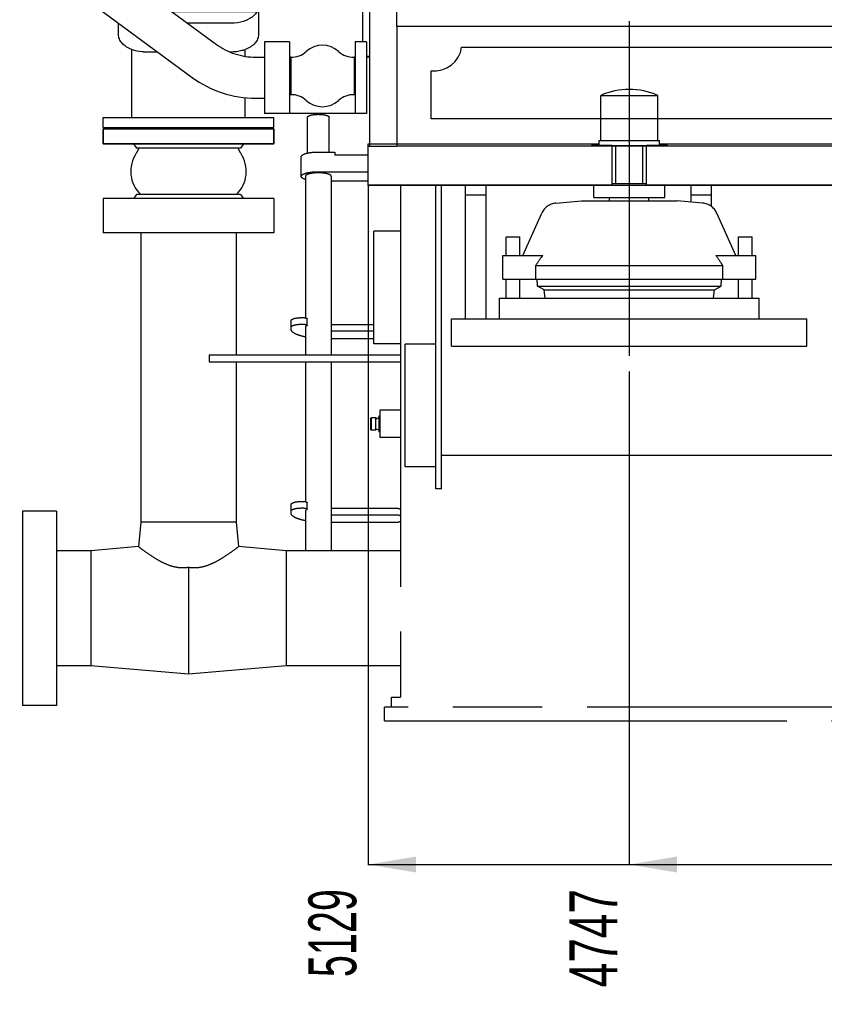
# Model space of a CAD drawing. Header units: millimetres. Extents: x 0 to 1189, y 0 to 841.
# Tile 76 of 117: x 601 to 660, y 510 to 582. Entities that reach past the tile are written whole.
import ezdxf
from ezdxf.enums import TextEntityAlignment as Align

# ---------------------------------------------------------------- set-up
doc = ezdxf.new("R2010")
doc.units = ezdxf.units.MM
doc.header["$LTSCALE"] = 65.395
doc.linetypes.add('CENTER', pattern=[0.6, 0.375, -0.075, 0.075, -0.075])
doc.linetypes.add('PHANTOM', pattern=[0.8, 0.45, -0.05, 0.1, -0.05, 0.1, -0.05])
doc.layers.get('0').update_dxf_attribs({"linetype": 'CONTINUOUS'})
for name, color, linetype in [('1947_111100_12_SIMPLE1_T1_X_PBL95', 7, 'CONTINUOUS'), ('1947_111100_12_SIMPLE1_X_ABL94', 7, 'CONTINUOUS'), ('1947_122000_06_SIMPLE1_B_ABL71', 7, 'CONTINUOUS'), ('1947_122000_06_SIMPLE1_T1_B_PBL72', 7, 'CONTINUOUS'), ('32007_060000_TLKGS_KGS_V_ABL4', 7, 'CONTINUOUS'), ('32007_061000_TLKGS_KGS_V_ABL36', 7, 'CONTINUOUS'), ('32007_633500_01_SIMPLE1_T1_X_PBL90', 7, 'CONTINUOUS'), ('32007_633500_01_SIMPLE1_X_ABL89', 7, 'CONTINUOUS'), ('32007_641000_02_SIMPLE1_T1_X_PBL41', 7, 'CONTINUOUS'), ('32007_641000_02_SIMPLE1_T2_X_PBL50', 7, 'CONTINUOUS'), ('32007_641000_02_SIMPLE1_X_ABL40', 7, 'CONTINUOUS'), ('32007_641400_01_SIMPLE1_T1_X_PBL116', 7, 'CONTINUOUS'), ('32007_641400_01_SIMPLE1_X_ABL115', 7, 'CONTINUOUS'), ('32007_842000_01_SIMPLE1_T1_X_PBL38', 7, 'CONTINUOUS'), ('32007_842000_01_SIMPLE1_T2_X_PBL39', 7, 'CONTINUOUS'), ('32007_842000_01_SIMPLE1_T3_X_PBL42', 7, 'CONTINUOUS'), ('32007_842000_01_SIMPLE1_X_ABL37', 7, 'CONTINUOUS'), ('32087_000000_TLKGS_MARKETING_ABL3', 7, 'CONTINUOUS'), ('32087_030000_TLKGS_V_ABL14', 7, 'CONTINUOUS'), ('32087_100000_TLKGS_V_ABL20', 7, 'CONTINUOUS'), ('32087_111000_01_SIMPLE1_X_ABL93', 7, 'CONTINUOUS'), ('32087_151200_XX_SIMPLE1_T1_X_PBL22', 7, 'CONTINUOUS'), ('32087_151200_XX_SIMPLE1_T2_X_PBL112', 7, 'CONTINUOUS'), ('32087_151200_XX_SIMPLE1_T2_X_PBL43', 7, 'CONTINUOUS'), ('32087_151200_XX_SIMPLE1_X_ABL21', 7, 'CONTINUOUS'), ('new_view_1_VBL0', 7, 'CONTINUOUS')]:
    doc.layers.add(name, color=color, linetype=linetype)
doc.styles.get("Standard").update_dxf_attribs({"font": 'txt', "width": 0.6})
doc.dimstyles.new('DIMSTYLE_10', dxfattribs={"dimtxt": 3.5, "dimasz": 3.5, "dimexe": 1.8, "dimexo": 0, "dimgap": 0.875, "dimtad": 0, "dimtih": 1, "dimtoh": 1, "dimlfac": 20, "dimdsep": 46, "dimtxsty": 'Standard', "dimblk": '_FILLED', "dimblk1": '_FILLED', "dimblk2": '_FILLED', "dimcen": 0.09, "dimadec": 0, "dimazin": 0, "dimtp": 2, "dimtm": 2, "dimtfac": 1, "dimtofl": 0, "dimtmove": 0, "dimatfit": 3, "dimldrblk": '_FILLED', "dimfxl": 1, "dimtolj": 1, "dimarcsym": 0})

# ---------------------------------------------------------------- blocks, each defined once
blk = doc.blocks.new('*D40')
at = {"color": 2, "linetype": 'Continuous'}
blk.add_line((646, 555.981), (646, 519.84), dxfattribs=at)
at = {"color": 2, "linetype": 'Continuous', "width": 0.690476}
blk.add_text('4747', height=3.5, rotation=90, dxfattribs=at).set_placement((645.125, 518.09), align=Align.RIGHT)
blk = doc.blocks.new('_FILLED')
at = {"color": 0, "linetype": 'ByBlock'}
blk.add_solid([(0, 0), (-1, 0.167), (-1, -0.167)], dxfattribs=at)
blk = doc.blocks.new('*D41')
at = {"color": 2, "linetype": 'Continuous'}
blk.add_line((626.9, 569.65), (626.9, 519.84), dxfattribs=at)
at = {"color": 2, "linetype": 'Continuous', "width": 0.619048}
blk.add_text('5129', height=3.5, rotation=90, dxfattribs=at).set_placement((626.025, 518.09), align=Align.RIGHT)
blk = doc.blocks.new('32007_842000_01_SIMPLE1_T1_X_PBL38', base_point=(614.2, 589.411))
at = {"layer": '32007_842000_01_SIMPLE1_T1_X_PBL38', "color": 7, "linetype": 'Continuous'}
for p, q in [((602.75, 592.842), (602.75, 603.942)), ((604.25, 603.942), (602.75, 603.942)), ((604.25, 592.842), (604.25, 603.942)), ((606.727, 601.786), (604.25, 603.806)), ((601.4, 595.492), (601.4, 602.442)), ((601.55, 602.442), (601.4, 602.442)), ((605.984, 602.392), (608.5, 602.392)), ((608.5, 601.792), (608.5, 602.442)), ((608.5, 602.442), (613.2, 602.442)), ((613.2, 601.792), (613.2, 602.442)), ((613.75, 602.442), (624.001, 602.442)), ((620.5, 594.343), (620.5, 602.442)), ((624.001, 602.442), (625, 601.25)), ((604.25, 601.786), (606.727, 601.786)), ((606.719, 601.792), (613.75, 601.792)), ((625, 601.25), (627, 601.25)), ((626.5, 601.25), (626.5, 590.75)), ((604.25, 598.592), (610.283, 598.592)), ((610.283, 598.192), (610.283, 598.592)), ((604.25, 598.192), (610.283, 598.192)), ((601.55, 595.492), (601.4, 595.492)), ((604.25, 594.998), (606.727, 594.998)), ((604.25, 592.978), (606.727, 594.998)), ((606.719, 594.992), (613.75, 594.992)), ((608.15, 593.392), (608.15, 594.992)), ((608.625, 594.992), (608.625, 590.371)), ((609.7, 594.992), (609.7, 594.699)), ((613.75, 594.342), (618.5, 594.342)), ((618.5, 590.75), (618.5, 594.343)), ((618.5, 594.343), (625, 594.343)), ((625, 590.75), (625, 594.343)), ((608.15, 593.392), (604.757, 593.392)), ((604.25, 592.842), (602.75, 592.842)), ((608.625, 591.405), (618.5, 591.405)), ((618.875, 590.75), (618.5, 590.75)), ((618.875, 590.75), (618.875, 590.371)), ((625, 590.75), (627, 590.75)), ((608.625, 590.371), (618.875, 590.371)), ((619.3, 580.13), (619.3, 574.88)), ((621.15, 580.13), (619.3, 580.13)), ((621.15, 580.13), (621.15, 574.897)), ((625.95, 580.13), (625.95, 574.897)), ((626.775, 580.13), (625.95, 580.13)), ((626.775, 580.13), (626.775, 574.88)), ((621.235, 579.005), (621.15, 579.005)), ((621.235, 579.005), (621.235, 576.255)), ((625.865, 579.005), (625.865, 576.255)), ((625.95, 579.005), (625.865, 579.005)), ((621.235, 576.255), (621.15, 576.255)), ((625.95, 576.255), (625.865, 576.255)), ((626.775, 574.88), (619.3, 574.88)), ((621.15, 574.897), (625.95, 574.897))]:
    blk.add_line(p, q, dxfattribs=at)
for centre, radius, start, end in [((613.75, 598.392), 4.05, 237.19684, 97.80507), ((613.751, 598.386), 4.056, 97.45277, 97.80582), ((613.751, 598.385), 4.056, 97.17162, 97.45278), ((613.75, 598.387), 4.055, 90.00669, 97.1713), ((613.75, 598.387), 4.055, 82.80643, 89.99327), ((613.75, 598.392), 3.4, 270, 90), ((613.742, 598.392), 4.058, 358.20248, 1.79757), ((613.752, 598.396), 4.055, 237.2736, 238.44214), ((613.754, 598.399), 4.058, 238.44236, 241.54237), ((613.75, 598.392), 4.05, 241.54176, 245.64544), ((613.747, 598.386), 4.043, 245.64893, 248.66769), ((613.752, 598.399), 4.057, 248.66825, 252.96265), ((613.751, 598.396), 4.054, 252.96257, 255.77282), ((613.749, 598.387), 4.045, 255.77479, 260.53375), ((613.75, 598.396), 4.054, 260.53498, 262.89134), ((613.75, 598.397), 4.055, 262.89138, 269.99341), ((613.75, 598.397), 4.055, 270.00673, 277.19356), ((623.55, 578.13), 1.75, 47.35714, 132.64286), ((621.304, 580.568), 1.565, 267.46156, 312.64286), ((625.796, 580.568), 1.565, 227.35714, 272.53844), ((621.304, 574.691), 1.565, 47.35714, 92.53844), ((625.796, 574.691), 1.565, 87.46156, 132.64286), ((623.55, 577.13), 1.75, 227.35714, 312.64286)]:
    blk.add_arc(centre, radius, start, end, dxfattribs=at)
for points, knots in [([(614.257, 602.41), (614.728, 602.35), (615.657, 602.062), (616.808, 601.175), (617.583, 599.945), (617.783, 598.994), (617.798, 598.519)], [0, 0, 0, 0, 0.249999, 0.5, 0.750001, 1, 1, 1, 1]), ([(617.798, 598.265), (617.783, 597.79), (617.583, 596.838), (616.808, 595.609), (615.657, 594.722), (614.728, 594.433), (614.257, 594.374)], [0, 0, 0, 0, 0.249999, 0.5, 0.750001, 1, 1, 1, 1]), ([(613.75, 592.096), (613.229, 592.096), (612.228, 592.218), (611.087, 592.682), (610.381, 593.225), (609.997, 593.677), (609.756, 594.175), (609.7, 594.528), (609.7, 594.699)], [0, 0, 0, 0, 0.296409, 0.56768, 0.689046, 0.800089, 0.90253, 1, 1, 1, 1]), ([(617.762, 594.341), (617.728, 594.184), (617.611, 593.868), (617.317, 593.437), (616.91, 593.049), (616.215, 592.59), (615.149, 592.199), (614.227, 592.096), (613.75, 592.096)], [0, 0, 0, 0, 0.098097, 0.202827, 0.316272, 0.439095, 0.709166, 1, 1, 1, 1])]:
    blk.add_open_spline(points, degree=3, knots=knots, dxfattribs=at)
blk = doc.blocks.new('32007_842000_01_SIMPLE1_T2_X_PBL39', base_point=(602.15, 598.3918))
at = {"layer": '32007_842000_01_SIMPLE1_T2_X_PBL39', "color": 7, "linetype": 'Continuous'}
for p, q in [((601.55, 592.8918), (601.55, 603.8918)), ((601.55, 603.8918), (602.75, 603.8918)), ((601.55, 592.8918), (602.75, 592.8918))]:
    blk.add_line(p, q, dxfattribs=at)
blk = doc.blocks.new('32007_842000_01_SIMPLE1_T3_X_PBL42', base_point=(611.662, 584.698))
at = {"layer": '32007_842000_01_SIMPLE1_T3_X_PBL42', "color": 7, "linetype": 'Continuous'}
for p, q in [((607.025, 593.392), (607.025, 588.829)), ((604.025, 592.842), (604.025, 588.829)), ((608.955, 584.979), (615.79, 579.945)), ((607.176, 582.564), (614.011, 577.529)), ((618.67, 579.005), (619.3, 579.005)), ((618.67, 576.005), (619.3, 576.005))]:
    blk.add_line(p, q, dxfattribs=at)
for points, knots in [([(604.025, 588.829), (604.025, 588.223), (604.167, 587.006), (604.793, 585.285), (605.8, 583.757), (606.69, 582.922), (607.176, 582.564)], [0, 0, 0, 0, 0.250538, 0.50083, 0.750682, 1, 1, 1, 1]), ([(607.025, 588.829), (607.025, 588.088), (607.373, 586.591), (608.364, 585.415), (608.955, 584.979)], [0, 0, 0, 0, 0.502233, 1, 1, 1, 1]), ([(615.79, 579.945), (616.2, 579.643), (617.127, 579.167), (618.157, 579.005), (618.67, 579.005)], [0, 0, 0, 0, 0.497904, 1, 1, 1, 1]), ([(614.011, 577.529), (614.676, 577.039), (616.176, 576.268), (617.841, 576.005), (618.67, 576.005)], [0, 0, 0, 0, 0.499193, 1, 1, 1, 1])]:
    blk.add_open_spline(points, degree=3, knots=knots, dxfattribs=at)
blk = doc.blocks.new('32007_842000_01_SIMPLE1_X_ABL37', base_point=(614.2, 589.411))
at = {"layer": '32007_842000_01_SIMPLE1_T1_X_PBL38'}
blk.add_blockref('32007_842000_01_SIMPLE1_T1_X_PBL38', (614.2, 589.411), dxfattribs=at)
at = {"layer": '32007_842000_01_SIMPLE1_T2_X_PBL39'}
blk.add_blockref('32007_842000_01_SIMPLE1_T2_X_PBL39', (602.15, 598.392), dxfattribs=at)
at = {"layer": '32007_842000_01_SIMPLE1_T3_X_PBL42'}
blk.add_blockref('32007_842000_01_SIMPLE1_T3_X_PBL42', (611.662, 584.698), dxfattribs=at)
blk = doc.blocks.new('32007_641000_02_SIMPLE1_T1_X_PBL41', base_point=(614.8, 584.047))
at = {"layer": '32007_641000_02_SIMPLE1_T1_X_PBL41', "color": 7, "linetype": 'Continuous'}
for p, q in [((618.875, 590.75), (618.875, 594.343)), ((620.65, 594.343), (620.65, 591.8)), ((621.85, 594.343), (621.85, 583.197)), ((602.6, 583.196), (602.6, 592.892)), ((603.85, 592.842), (603.85, 591.8)), ((621.85, 592.926), (625, 592.926)), ((603.85, 591.8), (604.025, 591.8)), ((620.65, 591.8), (618.875, 591.8)), ((621.85, 591.314), (625, 591.314)), ((626.5, 580.13), (626.5, 590.75)), ((608.625, 589.232), (608.625, 590.371)), ((616.875, 590.373), (610.625, 590.373)), ((618.875, 589.699), (618.875, 590.371)), ((608.625, 589.232), (608.625, 588.892)), ((608.625, 589.232), (609.323, 589.232)), ((618.177, 589.232), (618.75, 589.232)), ((618.75, 589.53), (618.75, 587.731)), ((618.75, 589.53), (618.874, 589.53)), ((604.025, 588.911), (602.6, 588.911)), ((618.75, 588.892), (608.625, 588.892)), ((616.875, 588.917), (610.625, 588.917)), ((620.65, 587.731), (618.75, 587.731)), ((620.65, 587.731), (620.65, 585.127)), ((621.85, 585.65), (626.5, 585.65)), ((604.903, 585.234), (602.6, 585.234)), ((618.75, 584.853), (609.127, 584.853)), ((618.75, 585.127), (618.75, 583.365)), ((618.75, 585.127), (620.65, 585.127)), ((609.587, 584.514), (618.75, 584.514)), ((605.75, 583.196), (605.75, 583.953)), ((618.75, 583.365), (618.874, 583.365)), ((618.875, 583.276), (618.875, 580.665)), ((605.75, 583.196), (602.6, 583.196)), ((618.875, 583.197), (621.85, 583.197)), ((612.51, 582.361), (618.77, 582.361)), ((608.625, 580.665), (608.625, 581.497)), ((616.875, 581.486), (613.697, 581.486)), ((609.6, 574.6), (609.6, 579.56)), ((611.499, 579.38), (610.625, 579.38)), ((616.875, 579.38), (616.799, 579.38)), ((617.9, 579.073), (617.9, 579.56)), ((626.775, 579.075), (627, 579.075)), ((617.9, 574.6), (617.9, 576.054)), ((607.5, 573.85), (607.5, 574.6)), ((607.5, 574.6), (620, 574.6)), ((620, 573.85), (620, 574.6)), ((607.5, 573.85), (620, 573.85)), ((609.315, 573.85), (609.315, 573.75)), ((611.913, 573.85), (611.913, 573.75)), ((615.587, 573.85), (615.587, 573.75)), ((618.185, 573.85), (618.185, 573.75))]:
    blk.add_line(p, q, dxfattribs=at)
for centre, major_axis, ratio, start_param, end_param in [((610.625, 589.502), (2, 0), 0.451228, 2.815863, 3.141593), ((616.875, 589.502), (2, 0), 0.451228, 0.030853, 0.325729), ((616.875, 583.472), (0, 3.474), 0.575768, -1.896526, -1.601687)]:
    blk.add_ellipse(centre, major_axis=major_axis, ratio=ratio, start_param=start_param, end_param=end_param, dxfattribs=at)
for points, knots in [([(618.875, 591.658), (618.875, 591.524), (618.801, 591.237), (618.615, 591.013), (618.504, 590.912)], [0, 0, 0, 0, 0.472864, 1, 1, 1, 1]), ([(610.625, 588.917), (610.42, 588.917), (609.723, 588.981), (608.966, 589.343), (608.73, 589.791)], [0, 0, 0, 0, 0.288538, 1, 1, 1, 1]), ([(618.77, 589.791), (618.699, 589.657), (618.419, 589.329), (617.754, 588.999), (617.179, 588.917), (616.875, 588.917)], [0, 0, 0, 0, 0.209707, 0.580438, 1, 1, 1, 1]), ([(618.875, 589.699), (618.875, 589.656), (618.875, 589.6), (618.874, 589.544), (618.874, 589.53)], [0, 0, 0, 0, 0.757069, 1, 1, 1, 1]), ([(618.874, 583.365), (618.874, 583.357), (618.875, 583.327), (618.875, 583.297), (618.875, 583.276)], [0, 0, 0, 0, 0.282317, 1, 1, 1, 1]), ([(618.77, 582.361), (618.699, 582.226), (618.419, 581.899), (617.754, 581.569), (617.179, 581.486), (616.875, 581.486)], [0, 0, 0, 0, 0.209707, 0.580438, 1, 1, 1, 1]), ([(609.598, 579.562), (609.458, 579.616), (609.198, 579.744), (608.881, 580.007), (608.674, 580.319), (608.625, 580.554), (608.625, 580.665)], [0, 0, 0, 0, 0.290895, 0.552192, 0.785101, 1, 1, 1, 1]), ([(618.875, 580.665), (618.875, 580.554), (618.826, 580.319), (618.619, 580.007), (618.302, 579.744), (618.042, 579.616), (617.902, 579.562)], [0, 0, 0, 0, 0.214899, 0.447808, 0.709105, 1, 1, 1, 1]), ([(610.625, 579.38), (610.535, 579.38), (610.187, 579.395), (609.84, 579.469), (609.598, 579.562)], [0, 0, 0, 0, 0.257169, 1, 1, 1, 1]), ([(617.902, 579.562), (617.823, 579.532), (617.491, 579.424), (617.139, 579.38), (616.875, 579.38)], [0, 0, 0, 0, 0.241377, 1, 1, 1, 1])]:
    blk.add_open_spline(points, degree=3, knots=knots, dxfattribs=at)
blk = doc.blocks.new('32007_641000_02_SIMPLE1_T2_X_PBL50', base_point=(613.75, 573.2))
at = {"layer": '32007_641000_02_SIMPLE1_T2_X_PBL50', "color": 7, "linetype": 'Continuous'}
for p, q in [((607.5, 572.65), (607.5, 573.75)), ((607.5, 573.75), (620, 573.75)), ((620, 572.65), (620, 573.75)), ((607.5, 572.65), (620, 572.65))]:
    blk.add_line(p, q, dxfattribs=at)
blk = doc.blocks.new('32007_641000_02_SIMPLE1_X_ABL40', base_point=(613.75, 573.2))
at = {"layer": '32007_641000_02_SIMPLE1_T1_X_PBL41'}
blk.add_blockref('32007_641000_02_SIMPLE1_T1_X_PBL41', (614.8, 584.047), dxfattribs=at)
at = {"layer": '32007_641000_02_SIMPLE1_T2_X_PBL50'}
blk.add_blockref('32007_641000_02_SIMPLE1_T2_X_PBL50', (613.75, 573.2), dxfattribs=at)
blk = doc.blocks.new('32007_633500_01_SIMPLE1_T1_X_PBL90', base_point=(627, 590.394))
at = {"layer": '32007_633500_01_SIMPLE1_T1_X_PBL90', "color": 7, "linetype": 'Continuous'}
blk.add_line((627, 608.288), (627, 572.5), dxfattribs=at)
blk = doc.blocks.new('32007_633500_01_SIMPLE1_X_ABL89', base_point=(627, 590.394))
at = {"layer": '32007_633500_01_SIMPLE1_T1_X_PBL90'}
blk.add_blockref('32007_633500_01_SIMPLE1_T1_X_PBL90', (627, 590.394), dxfattribs=at)
blk = doc.blocks.new('32007_641400_01_SIMPLE1_T1_X_PBL116', base_point=(626.888, 579.021))
at = {"layer": '32007_641400_01_SIMPLE1_T1_X_PBL116', "color": 7, "linetype": 'Continuous'}
blk.add_line((626.775, 579.021), (627, 579.021), dxfattribs=at)
blk = doc.blocks.new('32007_641400_01_SIMPLE1_X_ABL115', base_point=(626.8875, 579.021))
at = {"layer": '32007_641400_01_SIMPLE1_T1_X_PBL116'}
blk.add_blockref('32007_641400_01_SIMPLE1_T1_X_PBL116', (626.8875, 579.021), dxfattribs=at)
blk = doc.blocks.new('32007_061000_TLKGS_KGS_V_ABL36', base_point=(624.062, 625.25))
at = {"layer": '32007_633500_01_SIMPLE1_X_ABL89'}
blk.add_blockref('32007_633500_01_SIMPLE1_X_ABL89', (627, 590.394), dxfattribs=at)
at = {"layer": '32007_641000_02_SIMPLE1_X_ABL40'}
blk.add_blockref('32007_641000_02_SIMPLE1_X_ABL40', (613.75, 573.2), dxfattribs=at)
at = {"layer": '32007_641400_01_SIMPLE1_X_ABL115'}
blk.add_blockref('32007_641400_01_SIMPLE1_X_ABL115', (626.888, 579.021), dxfattribs=at)
at = {"layer": '32007_842000_01_SIMPLE1_X_ABL37'}
blk.add_blockref('32007_842000_01_SIMPLE1_X_ABL37', (614.2, 589.411), dxfattribs=at)
blk = doc.blocks.new('32007_060000_TLKGS_KGS_V_ABL4', base_point=(602.075, 656.86))
at = {"layer": '32007_061000_TLKGS_KGS_V_ABL36'}
blk.add_blockref('32007_061000_TLKGS_KGS_V_ABL36', (624.062, 625.25), dxfattribs=at)
blk = doc.blocks.new('32087_151200_XX_SIMPLE1_T1_X_PBL22', base_point=(742.475, 552.61))
at = {"layer": '32087_151200_XX_SIMPLE1_T1_X_PBL22', "color": 8, "linetype": 'PHANTOM'}
for p, q in [((622.45, 571.981), (622.45, 574.6)), ((624.05, 572.061), (624.05, 574.6)), ((607.5, 573.75), (607.5, 572.65)), ((620, 573.75), (607.5, 573.75)), ((620, 573.75), (620, 572.65)), ((620, 572.65), (607.5, 572.65)), ((609.725, 572.65), (609.95, 572.35)), ((617.775, 572.65), (617.55, 572.35)), ((626.9, 569.65), (626.9, 572.65)), ((626.9, 572.65), (643.793, 572.65)), ((643.25, 572.65), (643.25, 572.55)), ((644.75, 572.55), (643.25, 572.55)), ((644.75, 569.65), (644.75, 572.55)), ((647.25, 569.65), (647.25, 572.55)), ((648.75, 572.55), (647.25, 572.55)), ((648.207, 572.65), (713.293, 572.65)), ((648.75, 572.65), (648.75, 572.55)), ((617.55, 572.35), (609.95, 572.35)), ((623.25, 572.061), (624.45, 572.061)), ((624.45, 572.061), (624.45, 571.821)), ((626.9, 571.821), (624.45, 571.821)), ((622, 570.275), (622, 571.717)), ((623.25, 570.619), (626.9, 570.619)), ((622.3, 570.275), (622.3, 559.92)), ((624.2, 570.275), (624.2, 557.2)), ((626.9, 569.93), (624.2, 569.93)), ((626.9, 569.65), (644.75, 569.65)), ((629.25, 569.65), (629.25, 532.15)), ((634, 569.65), (634, 559.851)), ((635.5, 569.65), (635.5, 559.851)), ((647.25, 569.65), (714.25, 569.65)), ((650.5, 569.65), (650.5, 568.393)), ((652, 569.65), (652, 568.077)), ((609.95, 568.95), (609.725, 568.65)), ((617.55, 568.95), (609.95, 568.95)), ((617.55, 568.95), (617.775, 568.65)), ((635.5, 568.9), (634, 568.9)), ((652, 568.9), (650.5, 568.9)), ((607.5, 568.65), (607.5, 566.15)), ((620, 568.65), (607.5, 568.65)), ((620, 568.65), (620, 566.15)), ((620, 566.15), (607.5, 566.15)), ((610.258, 566.15), (610.258, 544.95)), ((617.242, 566.15), (617.242, 557.2)), ((627.3, 558.025), (627.3, 566.275)), ((629.25, 566.275), (627.3, 566.275)), ((621.25, 559.082), (621.25, 559.715)), ((622.05, 559.935), (622.128, 559.935)), ((622.427, 559.372), (622.427, 559.853)), ((622.05, 559.455), (622.128, 559.455)), ((622.3, 559.22), (622.3, 557.2)), ((624.2, 559.439), (627.3, 559.439)), ((624.2, 558.958), (627.3, 558.958)), ((627.3, 558.393), (624.2, 558.393)), ((629.25, 558.025), (627.3, 558.025)), ((615.25, 557.2), (615.25, 556.7)), ((615.25, 557.2), (629.25, 557.2)), ((615.25, 556.7), (629.25, 556.7)), ((617.242, 556.7), (617.242, 544.95)), ((622.3, 556.7), (622.3, 546.462)), ((624.2, 556.7), (624.2, 542.857)), ((627.75, 553.15), (627.75, 551.15)), ((629.25, 553.15), (627.75, 553.15)), ((627.121, 552.6), (627.075, 552.554)), ((627.075, 552.554), (627.075, 551.746)), ((627.425, 552.6), (627.121, 552.6)), ((627.121, 552.6), (627.121, 551.7)), ((627.499, 552.557), (627.425, 552.6)), ((627.425, 552.6), (627.425, 551.7)), ((627.675, 552.605), (627.552, 552.554)), ((627.75, 552.725), (627.675, 552.725)), ((627.675, 552.725), (627.675, 551.575)), ((627.121, 551.7), (627.075, 551.746)), ((627.425, 551.7), (627.121, 551.7)), ((627.499, 551.743), (627.425, 551.7)), ((627.675, 551.695), (627.552, 551.746)), ((627.75, 551.575), (627.675, 551.575)), ((629.25, 551.15), (627.75, 551.15)), ((601.6, 545.775), (601.6, 531.525)), ((604.1, 545.775), (601.6, 545.775)), ((604.1, 545.775), (604.1, 531.525)), ((621.25, 545.625), (621.25, 546.257)), ((622.05, 546.478), (622.128, 546.478)), ((622.05, 545.997), (622.128, 545.997)), ((622.427, 545.914), (622.427, 546.395)), ((624.2, 545.981), (628.95, 545.981)), ((622.3, 545.763), (622.3, 542.857)), ((624.2, 545.501), (628.95, 545.501)), ((610.258, 544.95), (610.101, 543.164)), ((617.242, 544.95), (610.258, 544.95)), ((617.242, 544.95), (617.399, 543.164)), ((628.95, 544.936), (624.2, 544.936)), ((610.101, 543.164), (606.6, 542.857)), ((620.9, 542.857), (617.399, 543.164)), ((606.6, 542.857), (604.1, 542.857)), ((606.6, 542.857), (606.6, 534.442)), ((629.25, 542.857), (620.9, 542.857)), ((620.9, 542.857), (620.9, 534.442)), ((613.75, 541.661), (613.75, 533.817)), ((606.6, 534.442), (604.1, 534.442)), ((613.75, 533.817), (606.6, 534.442)), ((620.9, 534.442), (613.75, 533.817)), ((629.25, 534.442), (620.9, 534.442)), ((628.6, 532.15), (629.25, 532.15)), ((628.6, 531.4), (628.6, 532.15)), ((604.1, 531.525), (601.6, 531.525)), ((881.6, 531.4), (628.1, 531.4)), ((628.1, 530.4), (628.1, 531.4)), ((628.1, 530.4), (881.6, 530.4))]:
    blk.add_line(p, q, dxfattribs=at)
for centre, radius, start, end in [((611.875, 570.65), 2.35, 145.85171, 226.33604), ((608.275, 573.092), 2, 325.85171, 338.22727), ((615.625, 570.65), 2.35, 313.66396, 34.14829), ((619.225, 573.092), 2, 201.77273, 214.14829), ((627.529, 552.609), 0.06, 240.02575, 292.58164), ((627.529, 551.691), 0.06, 67.41836, 119.97425)]:
    blk.add_arc(centre, radius, start, end, dxfattribs=at)
for points, knots in [([(622.45, 574.6), (622.45, 574.635), (622.505, 574.687), (622.59, 574.727), (622.735, 574.775), (622.957, 574.811), (623.25, 574.826), (623.543, 574.811), (623.765, 574.775), (623.91, 574.727), (623.995, 574.687), (624.05, 574.635), (624.05, 574.6)], [0, 0, 0, 0, 0.060313, 0.108521, 0.169348, 0.322299, 0.5, 0.677701, 0.830652, 0.891479, 0.939687, 1, 1, 1, 1]), ([(622, 571.717), (622, 571.771), (622.086, 571.852), (622.219, 571.915), (622.445, 571.989), (622.793, 572.045), (623.09, 572.061), (623.25, 572.061)], [0, 0, 0, 0, 0.120625, 0.217041, 0.338696, 0.644599, 1, 1, 1, 1]), ([(622, 570.275), (622, 570.329), (622.086, 570.41), (622.219, 570.473), (622.445, 570.547), (622.793, 570.604), (623.09, 570.619), (623.25, 570.619)], [0, 0, 0, 0, 0.120625, 0.217041, 0.338696, 0.644599, 1, 1, 1, 1]), ([(624.2, 570.275), (624.2, 570.316), (624.135, 570.378), (624.034, 570.425), (623.862, 570.482), (623.597, 570.525), (623.25, 570.543), (622.903, 570.525), (622.638, 570.482), (622.466, 570.425), (622.365, 570.378), (622.3, 570.316), (622.3, 570.275)], [0, 0, 0, 0, 0.060313, 0.108521, 0.169348, 0.322299, 0.5, 0.677701, 0.830652, 0.891479, 0.939687, 1, 1, 1, 1]), ([(622.3, 570.051), (622.256, 570.065), (622.178, 570.095), (622.067, 570.154), (622, 570.227), (622, 570.275)], [0, 0, 0, 0, 0.353174, 0.634246, 1, 1, 1, 1]), ([(621.25, 559.715), (621.25, 559.749), (621.305, 559.801), (621.39, 559.841), (621.535, 559.889), (621.757, 559.925), (621.948, 559.935), (622.05, 559.935)], [0, 0, 0, 0, 0.120625, 0.217041, 0.338696, 0.644599, 1, 1, 1, 1]), ([(622.128, 559.935), (622.199, 559.935), (622.296, 559.926), (622.396, 559.895), (622.427, 559.866), (622.427, 559.853)], [0, 0, 0, 0, 0.661262, 0.879138, 1, 1, 1, 1]), ([(621.25, 559.234), (621.25, 559.269), (621.305, 559.321), (621.39, 559.361), (621.535, 559.408), (621.757, 559.444), (621.948, 559.455), (622.05, 559.455)], [0, 0, 0, 0, 0.120625, 0.217041, 0.338696, 0.644599, 1, 1, 1, 1]), ([(622.299, 558.521), (622.151, 558.55), (621.882, 558.617), (621.517, 558.751), (621.25, 558.942), (621.25, 559.082)], [0, 0, 0, 0, 0.367314, 0.658725, 1, 1, 1, 1]), ([(622.128, 559.455), (622.199, 559.455), (622.296, 559.445), (622.396, 559.414), (622.427, 559.385), (622.427, 559.372)], [0, 0, 0, 0, 0.661262, 0.879138, 1, 1, 1, 1]), ([(622.397, 559.335), (622.382, 559.327), (622.34, 559.301), (622.3, 559.255), (622.3, 559.22)], [0, 0, 0, 0, 0.326438, 1, 1, 1, 1]), ([(622.427, 559.372), (622.427, 559.369), (622.424, 559.352), (622.408, 559.342), (622.397, 559.335)], [0, 0, 0, 0, 0.196021, 1, 1, 1, 1]), ([(621.25, 546.257), (621.25, 546.292), (621.305, 546.344), (621.39, 546.384), (621.535, 546.431), (621.757, 546.467), (621.948, 546.478), (622.05, 546.478)], [0, 0, 0, 0, 0.120625, 0.217041, 0.338696, 0.644599, 1, 1, 1, 1]), ([(621.25, 545.776), (621.25, 545.811), (621.305, 545.863), (621.39, 545.903), (621.535, 545.951), (621.757, 545.987), (621.948, 545.997), (622.05, 545.997)], [0, 0, 0, 0, 0.120625, 0.217041, 0.338696, 0.644599, 1, 1, 1, 1]), ([(622.128, 546.478), (622.199, 546.478), (622.296, 546.468), (622.396, 546.437), (622.427, 546.408), (622.427, 546.395)], [0, 0, 0, 0, 0.661262, 0.879138, 1, 1, 1, 1]), ([(622.128, 545.997), (622.199, 545.997), (622.296, 545.987), (622.396, 545.957), (622.427, 545.927), (622.427, 545.914)], [0, 0, 0, 0, 0.661262, 0.879138, 1, 1, 1, 1]), ([(622.397, 545.878), (622.382, 545.87), (622.34, 545.843), (622.3, 545.797), (622.3, 545.763)], [0, 0, 0, 0, 0.326438, 1, 1, 1, 1]), ([(622.427, 545.914), (622.427, 545.911), (622.424, 545.895), (622.408, 545.884), (622.397, 545.878)], [0, 0, 0, 0, 0.196021, 1, 1, 1, 1]), ([(628.95, 545.981), (629.021, 545.981), (629.118, 545.972), (629.218, 545.941), (629.25, 545.912), (629.25, 545.899)], [0, 0, 0, 0, 0.661264, 0.879139, 1, 1, 1, 1]), ([(622.299, 545.064), (622.151, 545.093), (621.882, 545.159), (621.517, 545.293), (621.25, 545.485), (621.25, 545.625)], [0, 0, 0, 0, 0.367314, 0.658725, 1, 1, 1, 1]), ([(628.95, 545.501), (629.021, 545.501), (629.118, 545.491), (629.218, 545.461), (629.25, 545.431), (629.25, 545.418)], [0, 0, 0, 0, 0.661264, 0.879139, 1, 1, 1, 1]), ([(629.25, 545.018), (629.25, 545.005), (629.218, 544.976), (629.118, 544.945), (629.021, 544.936), (628.95, 544.936)], [0, 0, 0, 0, 0.120861, 0.338736, 1, 1, 1, 1]), ([(610.101, 543.164), (610.196, 543.09), (610.54, 542.828), (611.059, 542.462), (611.695, 542.083), (612.302, 541.8), (613.001, 541.614), (613.502, 541.622), (613.75, 541.661)], [0, 0, 0, 0, 0.088941, 0.319692, 0.469663, 0.63559, 0.813952, 1, 1, 1, 1]), ([(613.75, 541.661), (613.999, 541.622), (614.499, 541.614), (615.198, 541.8), (615.805, 542.083), (616.441, 542.462), (616.96, 542.828), (617.304, 543.09), (617.399, 543.164)], [0, 0, 0, 0, 0.18605, 0.364412, 0.530339, 0.68031, 0.91106, 1, 1, 1, 1])]:
    blk.add_open_spline(points, degree=3, knots=knots, dxfattribs=at)
blk = doc.blocks.new('32087_151200_XX_SIMPLE1_T2_X_PBL43', base_point=(646, 567.029))
at = {"layer": '32087_151200_XX_SIMPLE1_T2_X_PBL43', "color": 8, "linetype": 'PHANTOM'}
for p, q in [((643.915, 572.909), (643.915, 576.208)), ((643.915, 576.208), (648.085, 576.208)), ((648.085, 572.909), (648.085, 576.208)), ((643.793, 572.55), (643.793, 572.909)), ((643.793, 572.909), (648.207, 572.909)), ((644.75, 572.55), (647.25, 572.55)), ((645.011, 569.75), (645.011, 572.55)), ((646.989, 569.75), (646.989, 572.55)), ((648.207, 572.55), (648.207, 572.909)), ((643.402, 568.731), (643.402, 569.65)), ((644.75, 569.75), (647.25, 569.75)), ((648.598, 568.731), (648.598, 569.65)), ((640.631, 568.317), (642.5, 568.481)), ((642.5, 568.481), (649.5, 568.481)), ((643.402, 568.731), (648.598, 568.731)), ((644.562, 568.481), (644.562, 568.731)), ((647.438, 568.481), (647.438, 568.731)), ((651.369, 568.317), (649.5, 568.481)), ((638.212, 564.492), (639.6, 567.584)), ((653.788, 564.492), (652.4, 567.584)), ((637, 565.851), (638, 565.851)), ((637, 564.492), (637, 565.851)), ((638, 564.492), (638, 565.851)), ((654, 565.851), (655, 565.851)), ((654, 564.492), (654, 565.851)), ((655, 564.492), (655, 565.851)), ((636.75, 564.492), (639.677, 564.492)), ((636.75, 562.742), (636.75, 564.492)), ((652.323, 564.492), (655.25, 564.492)), ((655.25, 562.742), (655.25, 564.492)), ((639.153, 563.742), (652.847, 563.742)), ((639.153, 562.742), (639.153, 563.742)), ((652.847, 562.742), (652.847, 563.742)), ((636.75, 562.742), (655.25, 562.742)), ((637, 561.351), (637, 562.742)), ((638, 561.351), (638, 562.742)), ((639.285, 562.226), (639.255, 562.742)), ((652.715, 562.226), (652.745, 562.742)), ((654, 561.351), (654, 562.742)), ((655, 561.351), (655, 562.742)), ((639.767, 561.981), (639.285, 562.226)), ((639.285, 562.226), (652.715, 562.226)), ((639.767, 561.981), (652.233, 561.981)), ((639.845, 561.351), (639.767, 561.981)), ((652.155, 561.351), (652.233, 561.981)), ((652.233, 561.981), (652.715, 562.226)), ((636.5, 561.351), (655.5, 561.351)), ((636.5, 559.851), (636.5, 561.351)), ((655.5, 559.851), (655.5, 561.351)), ((633, 557.851), (633, 559.851)), ((633, 559.851), (659, 559.851)), ((659, 557.851), (659, 559.851)), ((633, 557.851), (659, 557.851))]:
    blk.add_line(p, q, dxfattribs=at)
for centre, radius, start, end in [((646, 571.513), 5.137, 66.05884, 113.94116), ((640.74, 567.072), 1.25, 95, 155.81947), ((651.26, 567.072), 1.25, 24.18053, 85)]:
    blk.add_arc(centre, radius, start, end, dxfattribs=at)
for points, knots in [([(639.677, 564.492), (639.63, 564.433), (639.445, 564.19), (639.275, 563.936), (639.153, 563.742)], [0, 0, 0, 0, 0.247602, 1, 1, 1, 1]), ([(652.847, 563.742), (652.806, 563.807), (652.641, 564.063), (652.465, 564.313), (652.323, 564.492)], [0, 0, 0, 0, 0.252037, 1, 1, 1, 1])]:
    blk.add_open_spline(points, degree=3, knots=knots, dxfattribs=at)
blk = doc.blocks.new('32087_151200_XX_SIMPLE1_T2_X_PBL112', base_point=(646, 568.8152))
at = {"layer": '32087_151200_XX_SIMPLE1_T2_X_PBL112', "color": 2, "linetype": 'CENTER'}
blk.add_line((646, 581.65), (646, 555.9805), dxfattribs=at)
blk = doc.blocks.new('32087_151200_XX_SIMPLE1_X_ABL21', base_point=(742.475, 556.025))
at = {"layer": '32087_151200_XX_SIMPLE1_T1_X_PBL22'}
blk.add_blockref('32087_151200_XX_SIMPLE1_T1_X_PBL22', (742.475, 552.61), dxfattribs=at)
at = {"layer": '32087_151200_XX_SIMPLE1_T2_X_PBL112'}
blk.add_blockref('32087_151200_XX_SIMPLE1_T2_X_PBL112', (646, 568.815), dxfattribs=at)
at = {"layer": '32087_151200_XX_SIMPLE1_T2_X_PBL43'}
blk.add_blockref('32087_151200_XX_SIMPLE1_T2_X_PBL43', (646, 567.029), dxfattribs=at)
blk = doc.blocks.new('1947_122000_06_SIMPLE1_T1_B_PBL72', base_point=(755.125, 559.95))
at = {"layer": '1947_122000_06_SIMPLE1_T1_B_PBL72', "color": 7, "linetype": 'Continuous'}
for p, q in [((626.9, 569.6), (626.9, 572.5)), ((626.9, 572.5), (629, 572.5)), ((883.35, 569.6), (626.9, 569.6)), ((631.85, 547.4), (631.85, 569.6)), ((632.25, 547.4), (632.25, 569.6)), ((629.6, 549), (629.6, 558)), ((631.85, 558), (629.6, 558)), ((880.05, 549.85), (632.25, 549.85)), ((631.85, 549), (629.6, 549)), ((632.25, 547.4), (631.85, 547.4))]:
    blk.add_line(p, q, dxfattribs=at)
blk = doc.blocks.new('1947_122000_06_SIMPLE1_B_ABL71', base_point=(755.125, 559.95))
at = {"layer": '1947_122000_06_SIMPLE1_T1_B_PBL72'}
blk.add_blockref('1947_122000_06_SIMPLE1_T1_B_PBL72', (755.125, 559.95), dxfattribs=at)
blk = doc.blocks.new('1947_111100_12_SIMPLE1_T1_X_PBL95', base_point=(754.8, 619.625))
at = {"layer": '1947_111100_12_SIMPLE1_T1_X_PBL95', "color": 7, "linetype": 'Continuous'}
for p, q in [((629, 581.25), (629, 607.25)), ((629, 581.25), (629, 572.5)), ((880.6, 581.25), (629, 581.25)), ((633.734, 579.75), (875.866, 579.75)), ((631.5, 574.5), (631.5, 578.016)), ((877.6, 574.5), (631.5, 574.5)), ((880.6, 572.5), (629, 572.5))]:
    blk.add_line(p, q, dxfattribs=at)
blk.add_arc((631.75, 580), 2, 262.81924, 352.81924, dxfattribs=at)
blk = doc.blocks.new('1947_111100_12_SIMPLE1_X_ABL94', base_point=(754.8, 619.625))
at = {"layer": '1947_111100_12_SIMPLE1_T1_X_PBL95'}
blk.add_blockref('1947_111100_12_SIMPLE1_T1_X_PBL95', (754.8, 619.625), dxfattribs=at)
blk = doc.blocks.new('32087_111000_01_SIMPLE1_X_ABL93', base_point=(754.8, 619.625))
at = {"layer": '1947_111100_12_SIMPLE1_X_ABL94'}
blk.add_blockref('1947_111100_12_SIMPLE1_X_ABL94', (754.8, 619.625), dxfattribs=at)
blk = doc.blocks.new('32087_100000_TLKGS_V_ABL20', base_point=(742.475, 616.65))
at = {"layer": '1947_122000_06_SIMPLE1_B_ABL71'}
blk.add_blockref('1947_122000_06_SIMPLE1_B_ABL71', (755.125, 559.95), dxfattribs=at)
at = {"layer": '32087_111000_01_SIMPLE1_X_ABL93'}
blk.add_blockref('32087_111000_01_SIMPLE1_X_ABL93', (754.8, 619.625), dxfattribs=at)
at = {"layer": '32087_151200_XX_SIMPLE1_X_ABL21'}
blk.add_blockref('32087_151200_XX_SIMPLE1_X_ABL21', (742.475, 556.025), dxfattribs=at)
blk = doc.blocks.new('32087_030000_TLKGS_V_ABL14', base_point=(724.194, 639.925))
at = {"layer": '32087_100000_TLKGS_V_ABL20'}
blk.add_blockref('32087_100000_TLKGS_V_ABL20', (742.475, 616.65), dxfattribs=at)
blk = doc.blocks.new('32087_000000_TLKGS_MARKETING_ABL3', base_point=(725.013, 639.925))
at = {"layer": '32007_060000_TLKGS_KGS_V_ABL4'}
blk.add_blockref('32007_060000_TLKGS_KGS_V_ABL4', (602.075, 656.86), dxfattribs=at)
at = {"layer": '32087_030000_TLKGS_V_ABL14'}
blk.add_blockref('32087_030000_TLKGS_V_ABL14', (724.194, 639.925), dxfattribs=at)
blk = doc.blocks.new('NEW_VIEW_1_VBL0', base_point=(717.293, 643.329))
at = {"layer": '32087_000000_TLKGS_MARKETING_ABL3'}
blk.add_blockref('32087_000000_TLKGS_MARKETING_ABL3', (725.013, 639.925), dxfattribs=at)

msp = doc.modelspace()

# ---------------------------------------------------------------- linework, layer by layer
at = {"color": 2, "linetype": 'Continuous'}
msp.add_line((626.9, 519.88998), (883.35, 519.88998), dxfattribs=at)
for points in [[(626.9, 519.88998), (630.4, 520.47498), (630.4, 519.30498)], [(646, 519.88998), (649.5, 520.47498), (649.5, 519.30498)]]:
    msp.add_solid(points, dxfattribs=at)

# ---------------------------------------------------------------- block references
at = {"layer": 'new_view_1_VBL0'}
msp.add_blockref('NEW_VIEW_1_VBL0', (717.29314, 643.32875), dxfattribs=at)

# ---------------------------------------------------------------- dimensions: what is measured, and where the dimension line sits
at = {"color": 2, "linetype": 'Continuous'}
for feature_location, offset, origin, picture, middle in [((626.9, 569.65), (0, -49.81002), (883.35, 569.65), '*D41', (624.275, 513.42331)), ((646, 555.9805), (0, -36.14052), (883.35, 555.9805), '*D40', (643.375, 512.92331))]:
    dim = msp.add_ordinate_dim(feature_location=feature_location, offset=offset, dtype=1, origin=origin, dimstyle='DIMSTYLE_10', override={"dimtad": 1, "dimtih": 0, "dimtoh": 0}, dxfattribs=at)
    dim.commit()
    dim.dimension.update_dxf_attribs({"geometry": picture, "text_midpoint": middle})

doc.saveas('drawing.dxf')
